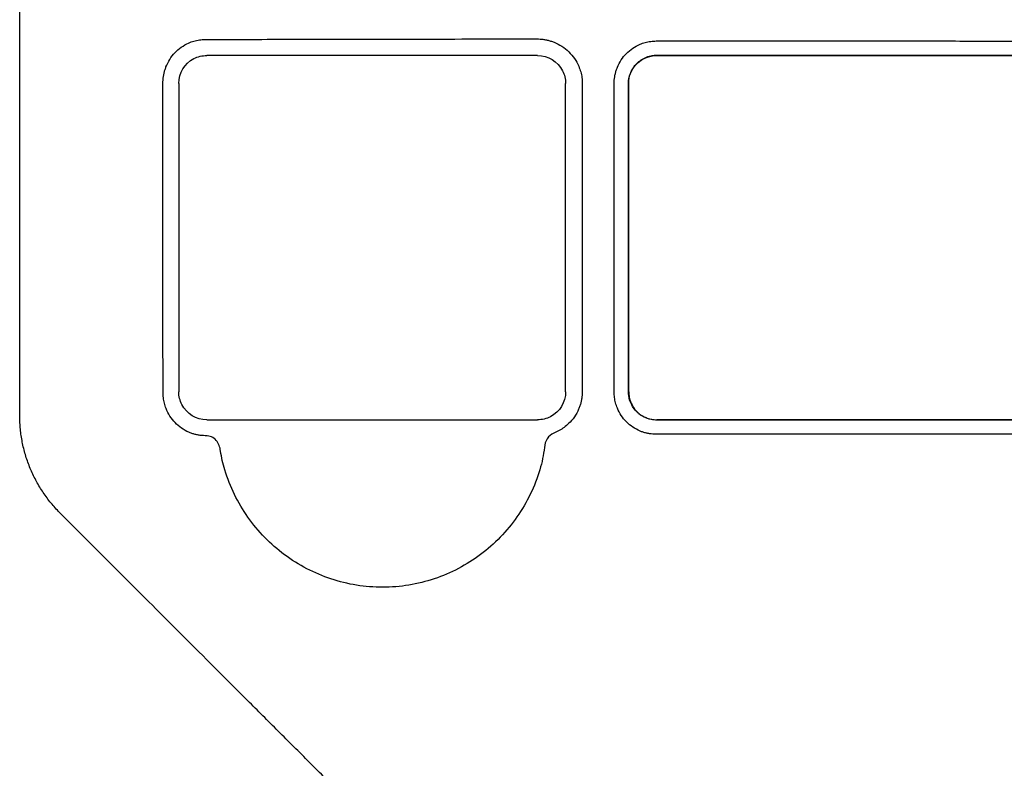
# Model space of a CAD drawing. Extents: x 95 to 1076, y 69 to 794.
# Tile 17 of 62: x 398 to 433, y 404 to 431. Entities that reach past the tile are written whole.
import ezdxf

# ---------------------------------------------------------------- set-up
doc = ezdxf.new("R2010")
doc.units = 0
doc.layers.get('0').update_dxf_attribs({"linetype": 'CONTINUOUS'})

msp = doc.modelspace()

# ---------------------------------------------------------------- linework, layer by layer
at = {"color": 7, "linetype": 'CONTINUOUS'}
for p, q in [((416.033, 429.391), (404.233, 429.391)), ((420.283, 429.4), (420.283, 429.391)), ((427.701, 429.391), (427.701, 429.4)), ((403.233, 428.391), (403.233, 417.391)), ((417.033, 417.391), (417.033, 428.391)), ((419.275, 428.391), (419.283, 428.391)), ((419.283, 417.391), (419.275, 417.391)), ((404.233, 416.391), (416.033, 416.391)), ((420.283, 416.383), (420.283, 416.391)), ((427.701, 416.383), (427.701, 416.391)), ((404.198, 415.823), (404.17, 415.823))]:
    msp.add_line(p, q, dxfattribs=at)
for points, knots in [([(397.558, 416.573), (397.558, 422.358), (397.559, 442.867), (397.559, 463.375), (397.559, 478.002)], [0.341849, 0.341849, 0.341849, 0.341849, 0.862423, 2.186352, 2.186352, 2.186352, 2.186352]), ([(402.667, 428.39), (402.668, 428.43), (402.67, 428.512), (402.684, 428.632), (402.705, 428.751), (402.736, 428.868), (402.795, 429.039), (402.904, 429.257), (403.09, 429.497), (403.317, 429.696), (403.552, 429.829), (403.772, 429.91), (403.968, 429.954), (404.102, 429.96), (404.169, 429.963)], [0, 0, 0, 0, 0.050523, 0.10051, 0.150238, 0.199986, 0.250036, 0.37528, 0.499769, 0.624791, 0.749621, 0.833686, 0.916622, 1, 1, 1, 1]), ([(404.169, 429.963), (404.414, 429.964), (404.906, 429.965), (405.889, 429.967), (407.008, 429.969), (408.486, 429.972), (410.145, 429.975), (412.081, 429.978), (414.056, 429.981), (415.358, 429.982), (416.001, 429.983)], [0, 0, 0, 0, 0.0625, 0.125001, 0.250001, 0.346826, 0.500002, 0.670697, 0.837363, 1, 1, 1, 1]), ([(416.001, 429.983), (416.043, 429.982), (416.128, 429.98), (416.253, 429.966), (416.377, 429.942), (416.499, 429.909), (416.678, 429.845), (416.904, 429.728), (417.152, 429.53), (417.357, 429.288), (417.493, 429.04), (417.574, 428.808), (417.618, 428.601), (417.623, 428.461), (417.626, 428.39)], [0, 0, 0, 0, 0.050393, 0.100337, 0.150124, 0.200053, 0.250417, 0.375623, 0.500331, 0.625398, 0.750103, 0.83385, 0.916637, 1, 1, 1, 1]), ([(418.765, 428.39), (418.766, 428.43), (418.767, 428.51), (418.782, 428.628), (418.804, 428.744), (418.836, 428.858), (418.896, 429.025), (419.006, 429.237), (419.193, 429.468), (419.42, 429.66), (419.654, 429.786), (419.871, 429.861), (420.066, 429.902), (420.197, 429.907), (420.263, 429.909)], [0, 0, 0, 0, 0.050464, 0.100414, 0.150151, 0.199979, 0.250199, 0.375541, 0.499916, 0.624909, 0.749818, 0.833428, 0.916326, 1, 1, 1, 1]), ([(420.263, 429.909), (420.699, 429.91), (421.562, 429.91), (422.842, 429.91), (424.095, 429.911), (425.321, 429.91), (426.52, 429.91), (427.31, 429.91), (427.701, 429.91)], [0, 0, 0, 0, 0.17588, 0.348075, 0.516584, 0.681408, 0.842547, 1, 1, 1, 1]), ([(427.701, 429.91), (428.151, 429.91), (429.029, 429.91), (430.313, 429.909), (431.531, 429.908), (432.681, 429.907), (433.765, 429.905), (434.782, 429.904), (435.731, 429.902), (436.615, 429.9), (437.431, 429.899), (438.18, 429.897), (438.863, 429.896), (439.479, 429.894), (440.771, 429.892), (442.718, 429.888), (445.301, 429.883), (447.76, 429.879), (450.095, 429.877), (451.609, 429.876), (452.345, 429.876)], [0, 0, 0, 0, 0.054651, 0.106604, 0.155859, 0.202417, 0.246276, 0.287438, 0.325902, 0.361667, 0.394735, 0.425105, 0.452777, 0.477752, 0.500028, 0.609839, 0.714741, 0.814735, 0.909822, 1, 1, 1, 1]), ([(403.233, 428.391), (403.233, 428.765), (403.439, 429.106), (403.916, 429.353), (404.073, 429.391), (404.233, 429.391)], [0, 0, 0, 0, 0.701671, 0.701671, 1, 1, 1, 1]), ([(416.033, 429.391), (416.407, 429.391), (416.749, 429.186), (416.995, 428.707), (417.033, 428.55), (417.033, 428.391)], [0, 0, 0, 0, 0.705125, 0.705125, 1, 1, 1, 1]), ([(419.274, 428.391), (419.274, 428.515), (419.303, 428.669), (419.39, 428.867), (419.472, 429.001), (419.604, 429.147), (419.771, 429.27), (419.95, 429.35), (420.123, 429.392), (420.23, 429.4), (420.283, 429.4)], [2, 2, 2, 2, 2.769358, 2.958693, 3.337681, 3.746692, 4.189914, 4.640528, 4.976055, 5.310269, 5.310269, 5.310269, 5.310269]), ([(419.283, 428.391), (419.283, 428.524), (419.31, 428.656), (419.519, 429.155), (419.881, 429.391), (420.283, 429.391)], [0, 0, 0, 0, 0.245451, 0.245451, 1, 1, 1, 1]), ([(420.283, 429.4), (421.546, 429.4), (424.018, 429.401), (426.491, 429.4), (427.701, 429.4)], [2, 2, 2, 2, 7.307611, 12.387597, 12.387597, 12.387597, 12.387597]), ([(420.283, 429.391), (420.695, 429.391), (421.519, 429.392), (422.755, 429.392), (423.992, 429.392), (425.228, 429.392), (426.464, 429.392), (427.288, 429.391), (427.701, 429.391)], [0, 0, 0, 0, 0.166727, 0.33342, 0.500087, 0.666734, 0.833369, 1, 1, 1, 1]), ([(427.701, 429.4), (431.799, 429.4), (440.017, 429.4), (448.201, 429.401), (452.283, 429.401)], [2, 2, 2, 2, 19.215516, 36.514865, 36.514865, 36.514865, 36.514865]), ([(417.626, 428.39), (417.626, 427.658), (417.626, 426.271), (417.626, 424.308), (417.625, 422.579), (417.625, 421.085), (417.625, 419.826), (417.624, 418.801), (417.624, 418.011), (417.623, 417.562), (417.623, 417.377)], [0, 0, 0, 0, 0.1995265, 0.3777592, 0.5346984, 0.6703445, 0.7846976, 0.8777579, 0.9495253, 1, 1, 1, 1]), ([(419.275, 417.392), (419.274, 419.225), (419.274, 422.891), (419.274, 426.558), (419.275, 428.391)], [2, 2, 2, 2, 9.882606, 17.76144, 17.76144, 17.76144, 17.76144]), ([(419.283, 417.391), (419.283, 418.125), (419.283, 419.592), (419.283, 421.792), (419.283, 423.992), (419.283, 426.192), (419.283, 427.658), (419.283, 428.391)], [0, 0, 0, 0, 0.200104, 0.400151, 0.600147, 0.800095, 1, 1, 1, 1]), ([(404.17, 415.823), (404.13, 415.825), (404.05, 415.827), (403.932, 415.843), (403.815, 415.867), (403.701, 415.902), (403.533, 415.967), (403.323, 416.085), (403.095, 416.282), (402.908, 416.519), (402.787, 416.758), (402.716, 416.981), (402.677, 417.178), (402.673, 417.312), (402.671, 417.379)], [0, 0, 0, 0, 0.050264, 0.100106, 0.149859, 0.199856, 0.250424, 0.375287, 0.500343, 0.624979, 0.750083, 0.833256, 0.916116, 1, 1, 1, 1]), ([(404.233, 416.391), (403.861, 416.391), (403.519, 416.595), (403.271, 417.075), (403.233, 417.232), (403.233, 417.391)], [0, 0, 0, 0, 0.704573, 0.704573, 1, 1, 1, 1]), ([(417.033, 417.391), (417.033, 417.017), (416.827, 416.675), (416.349, 416.429), (416.192, 416.391), (416.033, 416.391)], [0, 0, 0, 0, 0.704217, 0.704217, 1, 1, 1, 1]), ([(417.623, 417.377), (417.622, 417.335), (417.62, 417.252), (417.604, 417.127), (417.579, 417.005), (417.543, 416.884), (417.475, 416.709), (417.352, 416.487), (417.169, 416.275), (416.983, 416.118), (416.807, 416.003), (416.679, 415.948), (416.615, 415.919)], [0, 0, 0, 0, 0.066797, 0.13309, 0.199333, 0.26598, 0.333477, 0.499647, 0.666587, 0.7777, 0.88821, 1, 1, 1, 1]), ([(420.263, 415.874), (420.224, 415.874), (420.145, 415.876), (420.028, 415.891), (419.912, 415.914), (419.799, 415.946), (419.632, 416.008), (419.423, 416.12), (419.194, 416.309), (419.007, 416.538), (418.884, 416.771), (418.811, 416.989), (418.772, 417.182), (418.767, 417.313), (418.765, 417.379)], [0, 0, 0, 0, 0.050388, 0.1003221, 0.1501195, 0.2001001, 0.2505802, 0.3757289, 0.5004403, 0.6252687, 0.7501945, 0.8334285, 0.916223, 1, 1, 1, 1]), ([(420.283, 416.383), (420.163, 416.383), (419.984, 416.415), (419.794, 416.506), (419.664, 416.59), (419.538, 416.7), (419.411, 416.868), (419.327, 417.05), (419.283, 417.227), (419.274, 417.337), (419.274, 417.391)], [2, 2, 2, 2, 2.758098, 3.133273, 3.321534, 3.733685, 4.186535, 4.647211, 4.990339, 5.332486, 5.332486, 5.332486, 5.332486]), ([(419.283, 417.391), (419.284, 417.359), (419.286, 417.293), (419.301, 417.196), (419.324, 417.1), (419.357, 417.008), (419.399, 416.919), (419.483, 416.778), (419.639, 416.606), (419.867, 416.472), (420.087, 416.402), (420.218, 416.395), (420.283, 416.391)], [0, 0, 0, 0, 0.062602, 0.125191, 0.187776, 0.250378, 0.312983, 0.375569, 0.562769, 0.749937, 0.874974, 1, 1, 1, 1]), ([(399.023, 413.038), (398.969, 413.093), (398.862, 413.203), (398.71, 413.378), (398.566, 413.558), (398.43, 413.745), (398.303, 413.939), (398.185, 414.138), (398.077, 414.342), (397.978, 414.551), (397.89, 414.765), (397.811, 414.983), (397.744, 415.204), (397.686, 415.428), (397.639, 415.654), (397.603, 415.882), (397.577, 416.112), (397.561, 416.342), (397.559, 416.496), (397.558, 416.573)], [0, 0, 0, 0, 0.058937, 0.117873, 0.1768, 0.23571, 0.2946, 0.353468, 0.412314, 0.471141, 0.529951, 0.588746, 0.64753, 0.706305, 0.765071, 0.823828, 0.882572, 0.941299, 1, 1, 1, 1]), ([(427.701, 416.391), (427.289, 416.391), (426.466, 416.391), (425.23, 416.391), (423.994, 416.391), (422.758, 416.391), (421.521, 416.391), (420.696, 416.391), (420.283, 416.391)], [0, 0, 0, 0, 0.166407, 0.332908, 0.49951, 0.66622, 0.833048, 1, 1, 1, 1]), ([(427.701, 416.383), (426.486, 416.382), (424.013, 416.382), (421.541, 416.382), (420.283, 416.383)], [2, 2, 2, 2, 7.179065, 12.543647, 12.543647, 12.543647, 12.543647]), ([(452.283, 416.382), (448.203, 416.382), (440.02, 416.382), (431.801, 416.383), (427.701, 416.383)], [2, 2, 2, 2, 19.564809, 37.054206, 37.054206, 37.054206, 37.054206]), ([(416.615, 415.919), (416.513, 415.879), (416.428, 415.805), (416.314, 415.619), (416.284, 415.512), (416.273, 415.404)], [0, 0, 0, 0, 0.5, 0.5, 1, 1, 1, 1]), ([(427.701, 415.874), (427.256, 415.874), (426.379, 415.873), (425.082, 415.873), (423.824, 415.873), (422.603, 415.873), (421.42, 415.873), (420.645, 415.873), (420.263, 415.874)], [0, 0, 0, 0, 0.1793761, 0.3536677, 0.5228755, 0.6869999, 0.8460413, 1, 1, 1, 1]), ([(452.345, 415.899), (451.874, 415.899), (450.947, 415.899), (449.575, 415.899), (448.244, 415.898), (446.953, 415.897), (445.703, 415.895), (444.493, 415.894), (443.325, 415.892), (442.197, 415.89), (441.111, 415.888), (439.522, 415.886), (437.443, 415.883), (434.888, 415.879), (432.418, 415.876), (430.031, 415.874), (428.468, 415.874), (427.701, 415.874)], [0, 0, 0, 0, 0.0576102, 0.1135287, 0.1677553, 0.22029, 0.2711328, 0.3202837, 0.3677427, 0.4135098, 0.4575851, 0.4999685, 0.6068615, 0.7103106, 0.8103163, 0.9068792, 1, 1, 1, 1]), ([(404.724, 415.276), (404.714, 415.346), (404.698, 415.413), (404.647, 415.543), (404.612, 415.604), (404.52, 415.709), (404.465, 415.752), (404.337, 415.809), (404.268, 415.823), (404.198, 415.823)], [0, 0, 0, 0, 0.25, 0.25, 0.5, 0.5, 0.75, 0.75, 1, 1, 1, 1]), ([(416.113, 414.611), (416.023, 414.313), (415.91, 414.021), (415.635, 413.453), (415.476, 413.182), (415.119, 412.671), (414.921, 412.43), (414.485, 411.978), (414.248, 411.769), (413.75, 411.396), (413.487, 411.23), (412.933, 410.938), (412.641, 410.814), (412.05, 410.617), (411.748, 410.542), (411.132, 410.441), (410.816, 410.415), (410.192, 410.415), (409.882, 410.439), (409.267, 410.538), (408.958, 410.614), (408.365, 410.811), (408.078, 410.933), (407.525, 411.221), (407.256, 411.39), (406.754, 411.765), (406.519, 411.97), (406.084, 412.418), (405.881, 412.661), (405.338, 413.433), (405.061, 413.996), (404.875, 414.6)], [0, 0, 0, 0, 0.0625, 0.0625, 0.125, 0.125, 0.1875, 0.1875, 0.25, 0.25, 0.3125, 0.3125, 0.375, 0.375, 0.4375, 0.4375, 0.5, 0.5, 0.5625, 0.5625, 0.625, 0.625, 0.6875, 0.6875, 0.75, 0.75, 0.8125, 0.8125, 0.875, 0.875, 1, 1, 1, 1]), ([(409.473, 402.588), (409.089, 402.972), (408.33, 403.731), (407.203, 404.858), (406.099, 405.961), (405.019, 407.042), (403.962, 408.098), (402.929, 409.131), (401.919, 410.141), (400.933, 411.128), (399.97, 412.091), (399.336, 412.725), (399.023, 413.038)], [0, 0, 0, 0, 0.109968, 0.217713, 0.323238, 0.426547, 0.527643, 0.626528, 0.723204, 0.817674, 0.909938, 1, 1, 1, 1])]:
    msp.add_open_spline(points, degree=3, knots=knots, dxfattribs=at)
for points in [[(427.701, 429.391), (435.919, 429.391), (444.138, 429.391), (452.283, 429.391)], [(402.671, 417.379), (402.669, 421.048), (402.668, 424.719), (402.667, 428.39)], [(418.765, 417.379), (418.765, 421.049), (418.765, 424.72), (418.765, 428.391)], [(452.283, 416.391), (444.139, 416.391), (435.92, 416.391), (427.701, 416.391)], [(404.875, 414.6), (404.806, 414.823), (404.756, 415.048), (404.724, 415.276)], [(416.273, 415.404), (416.245, 415.136), (416.192, 414.872), (416.113, 414.611)]]:
    msp.add_open_spline(points, degree=3, dxfattribs=at)

doc.saveas('drawing.dxf')
